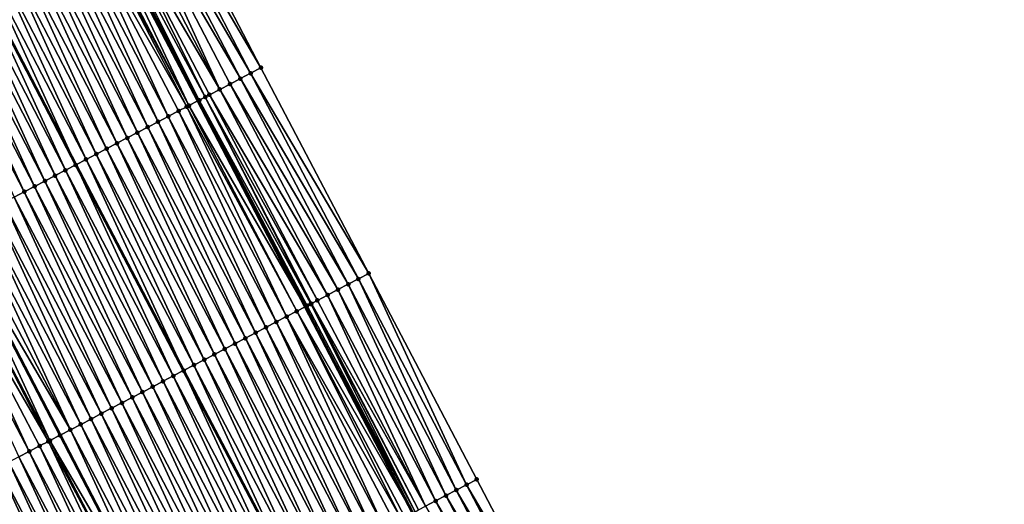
# Model space of a CAD drawing. Header units: feet. Extents: x 2007189 to 2022806, y 818621 to 837694.
# Tile 124 of 256: x 2012711 to 2012796, y 824282 to 824324. Entities that reach past the tile are written whole.
import ezdxf

# ---------------------------------------------------------------- set-up
doc = ezdxf.new("R2010")
doc.units = ezdxf.units.FT
doc.header["$MEASUREMENT"] = 0
for name, color, linetype, lineweight in [('EP_Travel Lane', 172, 'Continuous', 53), ('Road Shots', 141, 'Continuous', 100), ('Road X-Section', 40, 'Continuous', 13), ('STRIPING', 60, 'Continuous', 53)]:
    doc.layers.add(name, color=color, linetype=linetype, lineweight=lineweight)
doc.layers.add('I-77-MM17-21_SB-Surface-Border', color=7, linetype='Continuous')
doc.layers.add('I-77-MM17-21_SB-Surface-TIN', color=7, linetype='Continuous')

msp = doc.modelspace()

# ---------------------------------------------------------------- linework, layer by layer
at = {"layer": 'EP_Travel Lane'}
msp.add_polyline3d([(2012606.61747695, 824547.1517972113, 314.7397068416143), (2012615.866685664, 824529.4211575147, 314.4629712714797), (2012625.109606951, 824511.6724502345, 314.193186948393), (2012634.342155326, 824493.9325531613, 313.9521905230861), (2012643.574715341, 824476.1926337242, 313.7129574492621), (2012652.807116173, 824458.453020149, 313.4495758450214), (2012662.039244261, 824440.713930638, 313.1448006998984), (2012671.271608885, 824422.9743866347, 312.8759175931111), (2012680.504007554, 824405.2347772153, 312.612206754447), (2012689.736066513, 824387.4958205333, 312.2969410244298), (2012698.967896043, 824369.7573046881, 311.9468588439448), (2012708.200127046, 824352.0180174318, 311.6576972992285), (2012717.538851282, 824334.2753266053, 311.364273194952), (2012726.767946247, 824316.6666165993, 311.0635565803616), (2012736.004809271, 824298.929589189, 310.7780899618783), (2012745.251099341, 824281.1732239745, 310.4889365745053), (2012754.480351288, 824263.4322854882, 310.2040148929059), (2012763.709603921, 824245.6913456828, 309.9192018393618), (2012772.938720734, 824227.9506669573, 309.6136779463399), (2012782.16792889, 824210.2098126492, 309.3220865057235), (2012791.397164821, 824192.468904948, 309.0347270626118)], dxfattribs=at)
at = {"layer": 'I-77-MM17-21_SB-Surface-Border', "color": 3, "linetype": 'Continuous', "lineweight": -3}
msp.add_polyline3d([(2012611.373012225, 824549.6355291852, 314.5508540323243), (2012621.508552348, 824532.367936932, 314.230600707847), (2012630.754128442, 824514.6140996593, 313.9436217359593), (2012639.986904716, 824496.8737646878, 313.7372091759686), (2012649.219075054, 824479.1345939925, 313.4388399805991), (2012658.451445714, 824461.3950383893, 313.1708816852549), (2012667.683857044, 824443.6554046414, 312.9090892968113), (2012676.916158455, 824425.9159820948, 312.6306123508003), (2012686.148469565, 824408.1765409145, 312.3536156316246), (2012694.494032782, 824389.9748458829, 312.1235321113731), (2012704.612462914, 824372.6988668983, 311.7041808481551), (2012713.844571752, 824354.9598143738, 311.3964787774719), (2012723.046734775, 824337.1084229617, 311.1246033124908), (2012732.189751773, 824319.5133119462, 310.8488090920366), (2012741.476999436, 824301.8029768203, 310.5468098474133), (2012750.777388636, 824284.0635164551, 310.278184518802), (2012760.036832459, 824266.3385759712, 309.979173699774), (2012769.296395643, 824248.6134069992, 309.6983077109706), (2012778.555916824, 824230.8883184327, 309.4110542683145), (2012786.929332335, 824212.6997463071, 309.1603073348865), (2012796.188815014, 824194.9747314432, 308.8672071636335)], dxfattribs=at)
at = {"layer": 'I-77-MM17-21_SB-Surface-TIN', "color": 128, "linetype": 'Continuous', "lineweight": -3}
for points in [[(2012732.189751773, 824319.5133119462, 310.8488090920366), (2012723.046734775, 824337.1084229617, 311.1246033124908), (2012722.157571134, 824336.6508329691, 311.1774593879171)], [(2012730.419164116, 824318.5832467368, 310.944946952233), (2012721.268351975, 824336.1933510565, 311.2218980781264), (2012720.379123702, 824335.7358868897, 311.2649547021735)], [(2012731.304470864, 824319.048254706, 310.8987962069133), (2012722.157571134, 824336.6508329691, 311.1774593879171), (2012721.268351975, 824336.1933510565, 311.2218980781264)], [(2012730.419164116, 824318.5832467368, 310.944946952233), (2012731.304470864, 824319.048254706, 310.8987962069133), (2012721.268351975, 824336.1933510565, 311.2218980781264)], [(2012731.304470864, 824319.048254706, 310.8987962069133), (2012732.189751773, 824319.5133119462, 310.8488090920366), (2012722.157571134, 824336.6508329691, 311.1774593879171)], [(2012728.648395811, 824317.6535260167, 311.0142619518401), (2012719.489833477, 824335.2785433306, 311.298618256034), (2012718.600614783, 824334.8210605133, 311.3431273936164)], [(2012728.648395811, 824317.6535260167, 311.0142619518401), (2012720.379123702, 824335.7358868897, 311.2649547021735), (2012719.489833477, 824335.2785433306, 311.298618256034)], [(2012728.648395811, 824317.6535260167, 311.0142619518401), (2012729.533847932, 824318.1182567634, 310.9896964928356), (2012720.379123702, 824335.7358868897, 311.2649547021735)], [(2012729.533847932, 824318.1182567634, 310.9896964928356), (2012730.419164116, 824318.5832467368, 310.944946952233), (2012720.379123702, 824335.7358868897, 311.2649547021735)], [(2012725.991875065, 824316.2596472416, 311.0635511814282), (2012717.538851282, 824334.2753266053, 311.364273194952), (2012716.821707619, 824333.907009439, 311.3609186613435)], [(2012717.711247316, 824334.3638673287, 311.365079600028), (2012717.538851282, 824334.2753266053, 311.364273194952), (2012726.767946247, 824316.6666165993, 311.0635565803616)], [(2012725.991875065, 824316.2596472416, 311.0635511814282), (2012726.767946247, 824316.6666165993, 311.0635565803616), (2012717.538851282, 824334.2753266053, 311.364273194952)], [(2012726.877492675, 824316.7240624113, 311.0635573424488), (2012717.999785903, 824334.5119591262, 311.3724974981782), (2012717.711247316, 824334.3638673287, 311.365079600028)], [(2012726.877492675, 824316.7240624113, 311.0635573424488), (2012717.711247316, 824334.3638673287, 311.365079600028), (2012726.767946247, 824316.6666165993, 311.0635565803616)], [(2012727.40100503, 824316.998415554, 311.0742564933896), (2012718.600614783, 824334.8210605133, 311.3431273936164), (2012717.999785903, 824334.5119591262, 311.3724974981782)], [(2012726.877492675, 824316.7240624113, 311.0635573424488), (2012727.40100503, 824316.998415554, 311.0742564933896), (2012717.999785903, 824334.5119591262, 311.3724974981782)], [(2012727.40100503, 824316.998415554, 311.0742564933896), (2012727.763045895, 824317.188600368, 311.0540030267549), (2012718.600614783, 824334.8210605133, 311.3431273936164)], [(2012727.763045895, 824317.188600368, 311.0540030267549), (2012728.648395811, 824317.6535260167, 311.0142619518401), (2012718.600614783, 824334.8210605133, 311.3431273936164)], [(2012724.220364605, 824315.3313417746, 311.0226708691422), (2012715.932070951, 824333.4503403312, 311.3420551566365), (2012715.04240769, 824332.9937229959, 311.3191595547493)], [(2012725.805547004, 824316.1619595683, 311.0621945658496), (2012716.665432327, 824333.8267580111, 311.3595801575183), (2012715.932070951, 824333.4503403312, 311.3420551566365)], [(2012724.220364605, 824315.3313417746, 311.0226708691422), (2012725.106124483, 824315.7954856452, 311.0438011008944), (2012715.932070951, 824333.4503403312, 311.3420551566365)], [(2012725.106124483, 824315.7954856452, 311.0438011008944), (2012725.805547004, 824316.1619595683, 311.0621945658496), (2012715.932070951, 824333.4503403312, 311.3420551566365)], [(2012725.991875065, 824316.2596472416, 311.0635511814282), (2012716.821707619, 824333.907009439, 311.3609186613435), (2012716.665432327, 824333.8267580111, 311.3595801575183)], [(2012725.805547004, 824316.1619595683, 311.0621945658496), (2012725.991875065, 824316.2596472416, 311.0635511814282), (2012716.665432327, 824333.8267580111, 311.3595801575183)], [(2012722.448884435, 824314.4029785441, 310.98628816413), (2012714.152790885, 824332.5370152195, 311.3033075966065), (2012713.263209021, 824332.0802394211, 311.292753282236)], [(2012723.33461924, 824314.8671702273, 311.0036956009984), (2012715.04240769, 824332.9937229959, 311.3191595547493), (2012714.152790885, 824332.5370152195, 311.3033075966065)], [(2012722.448884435, 824314.4029785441, 310.98628816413), (2012723.33461924, 824314.8671702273, 311.0036956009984), (2012714.152790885, 824332.5370152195, 311.3033075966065)], [(2012723.33461924, 824314.8671702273, 311.0036956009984), (2012724.220364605, 824315.3313417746, 311.0226708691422), (2012715.04240769, 824332.9937229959, 311.3191595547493)], [(2012721.563153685, 824313.938779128, 310.9694828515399), (2012713.263209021, 824332.0802394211, 311.292753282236), (2012712.373600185, 824331.6235161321, 311.2781094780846)], [(2012721.563153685, 824313.938779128, 310.9694828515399), (2012722.448884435, 824314.4029785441, 310.98628816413), (2012713.263209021, 824332.0802394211, 311.292753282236)], [(2012719.791706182, 824313.0103536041, 310.9379504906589), (2012711.483966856, 824331.1668405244, 311.2597521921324), (2012710.594320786, 824330.7101897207, 311.2394631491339)], [(2012720.677438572, 824313.4745498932, 310.9549992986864), (2012712.373600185, 824331.6235161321, 311.2781094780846), (2012711.483966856, 824331.1668405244, 311.2597521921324)], [(2012719.791706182, 824313.0103536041, 310.9379504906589), (2012720.677438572, 824313.4745498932, 310.9549992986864), (2012711.483966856, 824331.1668405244, 311.2597521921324)], [(2012720.677438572, 824313.4745498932, 310.9549992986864), (2012721.563153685, 824313.938779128, 310.9694828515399), (2012712.373600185, 824331.6235161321, 311.2781094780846)], [(2012718.020218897, 824312.0820039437, 310.9005111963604), (2012709.704672, 824330.2535442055, 311.2187622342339), (2012708.815045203, 824329.7968558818, 311.2013952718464)], [(2012718.905964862, 824312.546174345, 310.9195756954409), (2012710.594320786, 824330.7101897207, 311.2394631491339), (2012709.704672, 824330.2535442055, 311.2187622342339)], [(2012718.020218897, 824312.0820039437, 310.9005111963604), (2012718.905964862, 824312.546174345, 310.9195756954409), (2012709.704672, 824330.2535442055, 311.2187622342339)], [(2012718.905964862, 824312.546174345, 310.9195756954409), (2012719.791706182, 824313.0103536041, 310.9379504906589), (2012710.594320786, 824330.7101897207, 311.2394631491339)], [(2012707.925430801, 824329.3401434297, 311.1859074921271), (2012707.035806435, 824328.8834475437, 311.1690835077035), (2012716.248721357, 824311.1536712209, 310.8617091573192)], [(2012717.13447324, 824311.617832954, 310.8814925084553), (2012708.815045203, 824329.7968558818, 311.2013952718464), (2012707.925430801, 824329.3401434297, 311.1859074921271)], [(2012717.13447324, 824311.617832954, 310.8814925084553), (2012707.925430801, 824329.3401434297, 311.1859074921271), (2012716.248721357, 824311.1536712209, 310.8617091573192)], [(2012717.13447324, 824311.617832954, 310.8814925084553), (2012718.020218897, 824312.0820039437, 310.9005111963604), (2012708.815045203, 824329.7968558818, 311.2013952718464)], [(2012714.477257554, 824310.2252793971, 310.8275967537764), (2012706.14615485, 824328.426810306, 311.1477839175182), (2012705.256463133, 824327.9702483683, 311.12057387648)], [(2012715.363019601, 824310.6894191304, 310.8490491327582), (2012707.035806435, 824328.8834475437, 311.1690835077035), (2012706.14615485, 824328.426810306, 311.1477839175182)], [(2012714.477257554, 824310.2252793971, 310.8275967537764), (2012715.363019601, 824310.6894191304, 310.8490491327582), (2012706.14615485, 824328.426810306, 311.1477839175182)], [(2012715.363019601, 824310.6894191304, 310.8490491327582), (2012716.248721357, 824311.1536712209, 310.8617091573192), (2012707.035806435, 824328.8834475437, 311.1690835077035)], [(2012712.705767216, 824309.2969355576, 310.7897042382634), (2012704.36680199, 824327.5136269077, 311.0979995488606), (2012703.477171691, 824327.0569454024, 311.0801015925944)], [(2012713.591504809, 824309.761121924, 310.8075256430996), (2012705.256463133, 824327.9702483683, 311.12057387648), (2012704.36680199, 824327.5136269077, 311.0979995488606)], [(2012712.705767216, 824309.2969355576, 310.7897042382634), (2012713.591504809, 824309.761121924, 310.8075256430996), (2012704.36680199, 824327.5136269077, 311.0979995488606)], [(2012713.591504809, 824309.761121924, 310.8075256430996), (2012714.477257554, 824310.2252793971, 310.8275967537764), (2012705.256463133, 824327.9702483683, 311.12057387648)], [(2012711.82004915, 824308.8327119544, 310.7747821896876), (2012703.477171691, 824327.0569454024, 311.0801015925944), (2012702.58755511, 824326.6002371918, 311.064283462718)], [(2012710.934363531, 824308.3684264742, 310.7646780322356), (2012711.82004915, 824308.8327119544, 310.7747821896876), (2012702.58755511, 824326.6002371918, 311.064283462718)], [(2012711.82004915, 824308.8327119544, 310.7747821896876), (2012712.705767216, 824309.2969355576, 310.7897042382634), (2012703.477171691, 824327.0569454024, 311.0801015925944)], [(2012740.591708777, 824301.3379381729, 310.5953491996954), (2012731.304470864, 824319.048254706, 310.8987962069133), (2012730.419164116, 824318.5832467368, 310.944946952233)], [(2012741.476999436, 824301.8029768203, 310.5468098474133), (2012732.189751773, 824319.5133119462, 310.8488090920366), (2012731.304470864, 824319.048254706, 310.8987962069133)], [(2012740.591708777, 824301.3379381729, 310.5953491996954), (2012741.476999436, 824301.8029768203, 310.5468098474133), (2012731.304470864, 824319.048254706, 310.8987962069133)], [(2012738.821061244, 824300.4079871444, 310.6825964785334), (2012729.533847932, 824318.1182567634, 310.9896964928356), (2012728.648395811, 824317.6535260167, 311.0142619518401)], [(2012739.706372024, 824300.8729874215, 310.6370447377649), (2012730.419164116, 824318.5832467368, 310.944946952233), (2012729.533847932, 824318.1182567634, 310.9896964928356)], [(2012738.821061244, 824300.4079871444, 310.6825964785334), (2012739.706372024, 824300.8729874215, 310.6370447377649), (2012729.533847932, 824318.1182567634, 310.9896964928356)], [(2012739.706372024, 824300.8729874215, 310.6370447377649), (2012740.591708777, 824301.3379381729, 310.5953491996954), (2012730.419164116, 824318.5832467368, 310.944946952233)], [(2012737.935669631, 824299.9431410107, 310.7161462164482), (2012728.648395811, 824317.6535260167, 311.0142619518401), (2012727.763045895, 824317.188600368, 311.0540030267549)], [(2012737.935669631, 824299.9431410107, 310.7161462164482), (2012738.821061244, 824300.4079871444, 310.6825964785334), (2012728.648395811, 824317.6535260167, 311.0142619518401)], [(2012725.991875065, 824316.2596472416, 311.0635511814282), (2012736.004809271, 824298.929589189, 310.7780899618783), (2012726.767946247, 824316.6666165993, 311.0635565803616)], [(2012736.164863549, 824299.0134923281, 310.7798520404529), (2012726.877492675, 824316.7240624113, 311.0635573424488), (2012726.767946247, 824316.6666165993, 311.0635565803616)], [(2012736.164863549, 824299.0134923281, 310.7798520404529), (2012726.767946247, 824316.6666165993, 311.0635565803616), (2012736.004809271, 824298.929589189, 310.7780899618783)], [(2012736.484306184, 824299.1807826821, 310.7935575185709), (2012727.40100503, 824316.998415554, 311.0742564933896), (2012726.877492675, 824316.7240624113, 311.0635573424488)], [(2012736.164863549, 824299.0134923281, 310.7798520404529), (2012736.484306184, 824299.1807826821, 310.7935575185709), (2012726.877492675, 824316.7240624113, 311.0635573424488)], [(2012737.050369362, 824299.4781206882, 310.7632587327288), (2012727.763045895, 824317.188600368, 311.0540030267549), (2012727.40100503, 824316.998415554, 311.0742564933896)], [(2012736.537445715, 824299.2086428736, 310.7939253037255), (2012737.050369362, 824299.4781206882, 310.7632587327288), (2012727.40100503, 824316.998415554, 311.0742564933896)], [(2012736.484306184, 824299.1807826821, 310.7935575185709), (2012736.537445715, 824299.2086428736, 310.7939253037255), (2012727.40100503, 824316.998415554, 311.0742564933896)], [(2012737.050369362, 824299.4781206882, 310.7632587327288), (2012737.935669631, 824299.9431410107, 310.7161462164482), (2012727.763045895, 824317.188600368, 311.0540030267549)], [(2012733.507716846, 824297.6208072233, 310.7361987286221), (2012725.106124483, 824315.7954856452, 311.0438011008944), (2012724.220364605, 824315.3313417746, 311.0226708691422)], [(2012734.393464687, 824298.0849740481, 310.7555417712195), (2012725.805547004, 824316.1619595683, 311.0621945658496), (2012725.106124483, 824315.7954856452, 311.0438011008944)], [(2012733.507716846, 824297.6208072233, 310.7361987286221), (2012734.393464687, 824298.0849740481, 310.7555417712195), (2012725.106124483, 824315.7954856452, 311.0438011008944)], [(2012735.279180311, 824298.549202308, 310.7701013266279), (2012725.991875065, 824316.2596472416, 311.0635511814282), (2012725.805547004, 824316.1619595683, 311.0621945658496)], [(2012734.393464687, 824298.0849740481, 310.7555417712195), (2012735.279180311, 824298.549202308, 310.7701013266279), (2012725.805547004, 824316.1619595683, 311.0621945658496)], [(2012735.279180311, 824298.549202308, 310.7701013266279), (2012736.004809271, 824298.929589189, 310.7780899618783), (2012725.991875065, 824316.2596472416, 311.0635511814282)], [(2012731.736249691, 824296.6924191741, 310.7017483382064), (2012723.33461924, 824314.8671702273, 311.0036956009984), (2012722.448884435, 824314.4029785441, 310.98628816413)], [(2012732.621975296, 824297.1566284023, 310.7177897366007), (2012724.220364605, 824315.3313417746, 311.0226708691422), (2012723.33461924, 824314.8671702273, 311.0036956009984)], [(2012731.736249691, 824296.6924191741, 310.7017483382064), (2012732.621975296, 824297.1566284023, 310.7177897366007), (2012723.33461924, 824314.8671702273, 311.0036956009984)], [(2012732.621975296, 824297.1566284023, 310.7177897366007), (2012733.507716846, 824297.6208072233, 310.7361987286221), (2012724.220364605, 824315.3313417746, 311.0226708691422)], [(2012729.964826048, 824295.7639481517, 310.673758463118), (2012721.563153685, 824313.938779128, 310.9694828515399), (2012720.677438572, 824313.4745498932, 310.9549992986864)], [(2012730.850536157, 824296.2281869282, 310.6874991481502), (2012722.448884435, 824314.4029785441, 310.98628816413), (2012721.563153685, 824313.938779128, 310.9694828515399)], [(2012729.964826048, 824295.7639481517, 310.673758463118), (2012730.850536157, 824296.2281869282, 310.6874991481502), (2012721.563153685, 824313.938779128, 310.9694828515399)], [(2012730.850536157, 824296.2281869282, 310.6874991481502), (2012731.736249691, 824296.6924191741, 310.7017483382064), (2012722.448884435, 824314.4029785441, 310.98628816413)], [(2012728.193345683, 824294.8355852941, 310.637346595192), (2012719.791706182, 824313.0103536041, 310.9379504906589), (2012718.905964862, 824312.546174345, 310.9195756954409)], [(2012729.079090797, 824295.2997573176, 310.6562848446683), (2012720.677438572, 824313.4745498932, 310.9549992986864), (2012719.791706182, 824313.0103536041, 310.9379504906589)], [(2012728.193345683, 824294.8355852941, 310.637346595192), (2012729.079090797, 824295.2997573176, 310.6562848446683), (2012719.791706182, 824313.0103536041, 310.9379504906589)], [(2012729.079090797, 824295.2997573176, 310.6562848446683), (2012729.964826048, 824295.7639481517, 310.673758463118), (2012720.677438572, 824313.4745498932, 310.9549992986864)], [(2012727.307612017, 824294.3713914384, 310.6201082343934), (2012718.905964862, 824312.546174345, 310.9195756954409), (2012718.020218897, 824312.0820039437, 310.9005111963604)], [(2012727.307612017, 824294.3713914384, 310.6201082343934), (2012728.193345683, 824294.8355852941, 310.637346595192), (2012718.905964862, 824312.546174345, 310.9195756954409)], [(2012717.13447324, 824311.617832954, 310.8814925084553), (2012716.248721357, 824311.1536712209, 310.8617091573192), (2012725.536095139, 824293.4430956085, 310.5784337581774)], [(2012726.421861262, 824293.9072301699, 310.600332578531), (2012718.020218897, 824312.0820039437, 310.9005111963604), (2012717.13447324, 824311.617832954, 310.8814925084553)], [(2012726.421861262, 824293.9072301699, 310.600332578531), (2012717.13447324, 824311.617832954, 310.8814925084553), (2012725.536095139, 824293.4430956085, 310.5784337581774)], [(2012726.421861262, 824293.9072301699, 310.600332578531), (2012727.307612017, 824294.3713914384, 310.6201082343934), (2012718.020218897, 824312.0820039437, 310.9005111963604)], [(2012723.764613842, 824292.5147371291, 310.541724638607), (2012715.363019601, 824310.6894191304, 310.8490491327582), (2012714.477257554, 824310.2252793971, 310.8275967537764)], [(2012724.650410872, 824292.9788101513, 310.5683713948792), (2012716.248721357, 824311.1536712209, 310.8617091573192), (2012715.363019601, 824310.6894191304, 310.8490491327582)], [(2012723.764613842, 824292.5147371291, 310.541724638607), (2012724.650410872, 824292.9788101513, 310.5683713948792), (2012715.363019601, 824310.6894191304, 310.8490491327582)], [(2012724.650410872, 824292.9788101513, 310.5683713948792), (2012725.536095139, 824293.4430956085, 310.5784337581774), (2012716.248721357, 824311.1536712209, 310.8617091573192)], [(2012721.993125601, 824291.5863892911, 310.5041433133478), (2012713.591504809, 824309.761121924, 310.8075256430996), (2012712.705767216, 824309.2969355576, 310.7897042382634)], [(2012722.878856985, 824292.0505874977, 310.5210428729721), (2012714.477257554, 824310.2252793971, 310.8275967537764), (2012713.591504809, 824309.761121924, 310.8075256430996)], [(2012721.993125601, 824291.5863892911, 310.5041433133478), (2012722.878856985, 824292.0505874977, 310.5210428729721), (2012713.591504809, 824309.761121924, 310.8075256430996)], [(2012722.878856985, 824292.0505874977, 310.5210428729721), (2012723.764613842, 824292.5147371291, 310.541724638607), (2012714.477257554, 824310.2252793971, 310.8275967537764)], [(2012720.221724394, 824290.657875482, 310.4794849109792), (2012711.82004915, 824308.8327119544, 310.7747821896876), (2012710.934363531, 824308.3684264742, 310.7646780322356)], [(2012721.107420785, 824291.1221404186, 310.491188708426), (2012712.705767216, 824309.2969355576, 310.7897042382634), (2012711.82004915, 824308.8327119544, 310.7747821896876)], [(2012720.221724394, 824290.657875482, 310.4794849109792), (2012721.107420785, 824291.1221404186, 310.491188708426), (2012711.82004915, 824308.8327119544, 310.7747821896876)], [(2012721.107420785, 824291.1221404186, 310.491188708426), (2012721.993125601, 824291.5863892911, 310.5041433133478), (2012712.705767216, 824309.2969355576, 310.7897042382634)], [(2012719.335984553, 824290.1936934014, 310.461329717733), (2012710.934363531, 824308.3684264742, 310.7646780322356), (2012710.048633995, 824307.9042247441, 310.7480528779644)], [(2012719.335984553, 824290.1936934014, 310.461329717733), (2012720.221724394, 824290.657875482, 310.4794849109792), (2012710.934363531, 824308.3684264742, 310.7646780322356)], [(2012717.564539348, 824289.2652634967, 310.4301383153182), (2012709.162926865, 824307.4399802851, 310.73475471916), (2012708.277191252, 824306.9757901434, 310.7172272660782)], [(2012718.450262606, 824289.7294771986, 310.4458313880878), (2012710.048633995, 824307.9042247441, 310.7480528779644), (2012709.162926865, 824307.4399802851, 310.73475471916)], [(2012717.564539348, 824289.2652634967, 310.4301383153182), (2012718.450262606, 824289.7294771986, 310.4458313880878), (2012709.162926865, 824307.4399802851, 310.73475471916)], [(2012718.450262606, 824289.7294771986, 310.4458313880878), (2012719.335984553, 824290.1936934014, 310.461329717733), (2012710.048633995, 824307.9042247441, 310.7480528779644)], [(2012715.79308891, 824288.33684357, 310.3981699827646), (2012707.39147334, 824306.5115662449, 310.7023282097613), (2012706.505774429, 824306.0473061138, 310.690250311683)], [(2012716.678820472, 824288.8010414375, 310.4150959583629), (2012708.277191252, 824306.9757901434, 310.7172272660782), (2012707.39147334, 824306.5115662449, 310.7023282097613)], [(2012715.79308891, 824288.33684357, 310.3981699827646), (2012716.678820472, 824288.8010414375, 310.4150959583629), (2012707.39147334, 824306.5115662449, 310.7023282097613)], [(2012716.678820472, 824288.8010414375, 310.4150959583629), (2012717.564539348, 824289.2652634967, 310.4301383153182), (2012708.277191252, 824306.9757901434, 310.7172272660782)], [(2012714.021696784, 824287.4083124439, 310.3748599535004), (2012705.620082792, 824305.5830321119, 310.6792524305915), (2012704.734370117, 824305.1187982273, 310.6651309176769)], [(2012705.620082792, 824305.5830321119, 310.6792524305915), (2012714.903316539, 824287.8704923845, 310.383340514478), (2012705.666527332, 824305.6073780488, 310.6798291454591)], [(2012714.021696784, 824287.4083124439, 310.3748599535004), (2012714.903316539, 824287.8704923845, 310.383340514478), (2012705.620082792, 824305.5830321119, 310.6792524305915)], [(2012715.79308891, 824288.33684357, 310.3981699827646), (2012706.505774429, 824306.0473061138, 310.690250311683), (2012705.666527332, 824305.6073780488, 310.6798291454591)], [(2012714.90737173, 824287.8726182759, 310.3833795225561), (2012715.79308891, 824288.33684357, 310.3981699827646), (2012705.666527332, 824305.6073780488, 310.6798291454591)], [(2012714.90737173, 824287.8726182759, 310.3833795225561), (2012705.666527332, 824305.6073780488, 310.6798291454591), (2012714.903316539, 824287.8704923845, 310.383340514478)], [(2012712.250172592, 824286.480033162, 310.3319406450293), (2012703.848555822, 824304.6547581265, 310.635920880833), (2012702.962825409, 824304.1905580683, 310.6191655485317)], [(2012713.894994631, 824287.3419640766, 310.3691274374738), (2012704.734370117, 824305.1187982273, 310.6651309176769), (2012703.848555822, 824304.6547581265, 310.635920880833)], [(2012712.250172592, 824286.480033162, 310.3319406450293), (2012713.135869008, 824286.9442980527, 310.343648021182), (2012703.848555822, 824304.6547581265, 310.635920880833)], [(2012713.135869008, 824286.9442980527, 310.343648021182), (2012713.894994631, 824287.3419640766, 310.3691274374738), (2012703.848555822, 824304.6547581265, 310.635920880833)], [(2012713.894994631, 824287.3419640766, 310.3691274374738), (2012714.021696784, 824287.4083124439, 310.3748599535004), (2012704.734370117, 824305.1187982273, 310.6651309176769)], [(2012711.36443154, 824286.0158533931, 310.3136054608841), (2012712.250172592, 824286.480033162, 310.3319406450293), (2012702.962825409, 824304.1905580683, 310.6191655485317)], [(2012749.005274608, 824283.1363630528, 310.3659683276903), (2012740.591708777, 824301.3379381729, 310.5953491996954), (2012739.706372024, 824300.8729874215, 310.6370447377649)], [(2012749.891353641, 824283.5998976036, 310.3254226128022), (2012741.476999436, 824301.8029768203, 310.5468098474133), (2012740.591708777, 824301.3379381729, 310.5953491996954)], [(2012749.005274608, 824283.1363630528, 310.3659683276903), (2012749.891353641, 824283.5998976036, 310.3254226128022), (2012740.591708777, 824301.3379381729, 310.5953491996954)], [(2012749.891353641, 824283.5998976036, 310.3254226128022), (2012750.777388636, 824284.0635164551, 310.278184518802), (2012741.476999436, 824301.8029768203, 310.5468098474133)], [(2012747.233075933, 824282.2093716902, 310.4408882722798), (2012738.821061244, 824300.4079871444, 310.6825964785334), (2012737.935669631, 824299.9431410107, 310.7161462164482)], [(2012748.119209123, 824282.6728025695, 310.4085727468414), (2012739.706372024, 824300.8729874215, 310.6370447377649), (2012738.821061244, 824300.4079871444, 310.6825964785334)], [(2012747.233075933, 824282.2093716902, 310.4408882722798), (2012748.119209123, 824282.6728025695, 310.4085727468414), (2012738.821061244, 824300.4079871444, 310.6825964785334)], [(2012748.119209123, 824282.6728025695, 310.4085727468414), (2012749.005274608, 824283.1363630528, 310.3659683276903), (2012739.706372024, 824300.8729874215, 310.6370447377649)], [(2012746.346912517, 824281.7459986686, 310.4686106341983), (2012737.050369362, 824299.4781206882, 310.7632587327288), (2012736.537445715, 824299.2086428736, 310.7939253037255)], [(2012746.346912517, 824281.7459986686, 310.4686106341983), (2012737.935669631, 824299.9431410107, 310.7161462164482), (2012737.050369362, 824299.4781206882, 310.7632587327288)], [(2012746.346912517, 824281.7459986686, 310.4686106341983), (2012747.233075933, 824282.2093716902, 310.4408882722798), (2012737.935669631, 824299.9431410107, 310.7161462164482)], [(2012735.279180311, 824298.549202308, 310.7701013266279), (2012745.251099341, 824281.1732239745, 310.4889365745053), (2012736.004809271, 824298.929589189, 310.7780899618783)], [(2012745.46071146, 824281.2826977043, 310.4906125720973), (2012736.164863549, 824299.0134923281, 310.7798520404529), (2012736.004809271, 824298.929589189, 310.7780899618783)], [(2012745.46071146, 824281.2826977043, 310.4906125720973), (2012736.004809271, 824298.929589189, 310.7780899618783), (2012745.251099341, 824281.1732239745, 310.4889365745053)], [(2012745.46071146, 824281.2826977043, 310.4906125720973), (2012736.484306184, 824299.1807826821, 310.7935575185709), (2012736.164863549, 824299.0134923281, 310.7798520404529)], [(2012745.752975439, 824281.4352350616, 310.4993610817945), (2012736.537445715, 824299.2086428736, 310.7939253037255), (2012736.484306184, 824299.1807826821, 310.7935575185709)], [(2012745.46071146, 824281.2826977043, 310.4906125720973), (2012745.752975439, 824281.4352350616, 310.4993610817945), (2012736.484306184, 824299.1807826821, 310.7935575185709)], [(2012745.752975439, 824281.4352350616, 310.4993610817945), (2012746.346912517, 824281.7459986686, 310.4686106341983), (2012736.537445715, 824299.2086428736, 310.7939253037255)], [(2012742.801428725, 824279.8940956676, 310.4533470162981), (2012734.393464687, 824298.0849740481, 310.7555417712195), (2012733.507716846, 824297.6208072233, 310.7361987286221)], [(2012744.273000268, 824280.6623823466, 310.481842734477), (2012735.279180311, 824298.549202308, 310.7701013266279), (2012734.393464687, 824298.0849740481, 310.7555417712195)], [(2012742.801428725, 824279.8940956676, 310.4533470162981), (2012743.687887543, 824280.356903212, 310.4705163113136), (2012734.393464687, 824298.0849740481, 310.7555417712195)], [(2012743.687887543, 824280.356903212, 310.4705163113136), (2012744.273000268, 824280.6623823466, 310.481842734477), (2012734.393464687, 824298.0849740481, 310.7555417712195)], [(2012744.574318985, 824280.8197631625, 310.4835252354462), (2012745.251099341, 824281.1732239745, 310.4889365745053), (2012735.279180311, 824298.549202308, 310.7701013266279)], [(2012744.273000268, 824280.6623823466, 310.481842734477), (2012744.574318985, 824280.8197631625, 310.4835252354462), (2012735.279180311, 824298.549202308, 310.7701013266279)], [(2012741.028545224, 824278.9684152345, 310.4241959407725), (2012732.621975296, 824297.1566284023, 310.7177897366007), (2012731.736249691, 824296.6924191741, 310.7017483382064)], [(2012741.914986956, 824279.4312554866, 310.4387686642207), (2012733.507716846, 824297.6208072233, 310.7361987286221), (2012732.621975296, 824297.1566284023, 310.7177897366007)], [(2012741.028545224, 824278.9684152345, 310.4241959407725), (2012741.914986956, 824279.4312554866, 310.4387686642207), (2012732.621975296, 824297.1566284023, 310.7177897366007)], [(2012741.914986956, 824279.4312554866, 310.4387686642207), (2012742.801428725, 824279.8940956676, 310.4533470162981), (2012733.507716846, 824297.6208072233, 310.7361987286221)], [(2012739.255612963, 824278.042828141, 310.3876348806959), (2012730.850536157, 824296.2281869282, 310.6874991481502), (2012729.964826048, 824295.7639481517, 310.673758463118)], [(2012740.142075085, 824278.5056293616, 310.4053062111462), (2012731.736249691, 824296.6924191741, 310.7017483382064), (2012730.850536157, 824296.2281869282, 310.6874991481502)], [(2012739.255612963, 824278.042828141, 310.3876348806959), (2012740.142075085, 824278.5056293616, 310.4053062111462), (2012730.850536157, 824296.2281869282, 310.6874991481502)], [(2012740.142075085, 824278.5056293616, 310.4053062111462), (2012741.028545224, 824278.9684152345, 310.4241959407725), (2012731.736249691, 824296.6924191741, 310.7017483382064)], [(2012737.48267469, 824277.1172525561, 310.3501601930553), (2012729.079090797, 824295.2997573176, 310.6562848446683), (2012728.193345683, 824294.8355852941, 310.637346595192)], [(2012738.369144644, 824277.580038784, 310.3690217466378), (2012729.964826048, 824295.7639481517, 310.673758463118), (2012729.079090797, 824295.2997573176, 310.6562848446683)], [(2012737.48267469, 824277.1172525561, 310.3501601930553), (2012738.369144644, 824277.580038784, 310.3690217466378), (2012729.079090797, 824295.2997573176, 310.6562848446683)], [(2012738.369144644, 824277.580038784, 310.3690217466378), (2012739.255612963, 824278.042828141, 310.3876348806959), (2012729.964826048, 824295.7639481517, 310.673758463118)], [(2012735.709744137, 824276.1916621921, 310.3138587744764), (2012727.307612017, 824294.3713914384, 310.6201082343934), (2012726.421861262, 824293.9072301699, 310.600332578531)], [(2012736.596207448, 824276.6544611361, 310.331710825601), (2012728.193345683, 824294.8355852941, 310.637346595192), (2012727.307612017, 824294.3713914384, 310.6201082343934)], [(2012735.709744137, 824276.1916621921, 310.3138587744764), (2012736.596207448, 824276.6544611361, 310.331710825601), (2012727.307612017, 824294.3713914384, 310.6201082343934)], [(2012736.596207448, 824276.6544611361, 310.331710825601), (2012737.48267469, 824277.1172525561, 310.3501601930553), (2012728.193345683, 824294.8355852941, 310.637346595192)], [(2012726.421861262, 824293.9072301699, 310.600332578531), (2012725.536095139, 824293.4430956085, 310.5784337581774), (2012734.823249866, 824275.7289198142, 310.2914701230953)], [(2012735.709744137, 824276.1916621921, 310.3138587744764), (2012726.421861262, 824293.9072301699, 310.600332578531), (2012734.823249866, 824275.7289198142, 310.2914701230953)], [(2012733.050313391, 824274.8033434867, 310.2541003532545), (2012724.650410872, 824292.9788101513, 310.5683713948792), (2012723.764613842, 824292.5147371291, 310.541724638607)], [(2012733.93682563, 824275.2660487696, 310.2793879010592), (2012725.536095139, 824293.4430956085, 310.5784337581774), (2012724.650410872, 824292.9788101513, 310.5683713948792)], [(2012733.050313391, 824274.8033434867, 310.2541003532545), (2012733.93682563, 824275.2660487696, 310.2793879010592), (2012724.650410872, 824292.9788101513, 310.5683713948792)], [(2012733.93682563, 824275.2660487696, 310.2793879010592), (2012734.823249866, 824275.7289198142, 310.2914701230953), (2012725.536095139, 824293.4430956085, 310.5784337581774)], [(2012731.277368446, 824273.8777806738, 310.2156117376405), (2012722.878856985, 824292.0505874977, 310.5210428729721), (2012721.993125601, 824291.5863892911, 310.5041433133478)], [(2012732.163830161, 824274.3405826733, 310.2332212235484), (2012723.764613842, 824292.5147371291, 310.541724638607), (2012722.878856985, 824292.0505874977, 310.5210428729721)], [(2012731.277368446, 824273.8777806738, 310.2156117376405), (2012732.163830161, 824274.3405826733, 310.2332212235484), (2012722.878856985, 824292.0505874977, 310.5210428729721)], [(2012732.163830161, 824274.3405826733, 310.2332212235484), (2012733.050313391, 824274.8033434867, 310.2541003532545), (2012723.764613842, 824292.5147371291, 310.541724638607)], [(2012729.504524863, 824272.9520238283, 310.1925268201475), (2012721.107420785, 824291.1221404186, 310.491188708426), (2012720.221724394, 824290.657875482, 310.4794849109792)], [(2012730.390932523, 824273.4149293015, 310.2019218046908), (2012721.993125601, 824291.5863892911, 310.5041433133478), (2012721.107420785, 824291.1221404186, 310.491188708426)], [(2012729.504524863, 824272.9520238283, 310.1925268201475), (2012730.390932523, 824273.4149293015, 310.2019218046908), (2012721.107420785, 824291.1221404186, 310.491188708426)], [(2012730.390932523, 824273.4149293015, 310.2019218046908), (2012731.277368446, 824273.8777806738, 310.2156117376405), (2012721.993125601, 824291.5863892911, 310.5041433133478)], [(2012727.731617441, 824272.0263891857, 310.1597405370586), (2012719.335984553, 824290.1936934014, 310.461329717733), (2012718.450262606, 824289.7294771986, 310.4458313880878)], [(2012728.618056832, 824272.489233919, 310.1739575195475), (2012720.221724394, 824290.657875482, 310.4794849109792), (2012719.335984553, 824290.1936934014, 310.461329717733)], [(2012727.731617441, 824272.0263891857, 310.1597405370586), (2012728.618056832, 824272.489233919, 310.1739575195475), (2012719.335984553, 824290.1936934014, 310.461329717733)], [(2012728.618056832, 824272.489233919, 310.1739575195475), (2012729.504524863, 824272.9520238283, 310.1925268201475), (2012720.221724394, 824290.657875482, 310.4794849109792)], [(2012726.845179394, 824271.5635418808, 310.1457277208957), (2012718.450262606, 824289.7294771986, 310.4458313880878), (2012717.564539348, 824289.2652634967, 310.4301383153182)], [(2012726.845179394, 824271.5635418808, 310.1457277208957), (2012727.731617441, 824272.0263891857, 310.1597405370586), (2012718.450262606, 824289.7294771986, 310.4458313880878)], [(2012725.072272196, 824270.6379068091, 310.1129755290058), (2012716.678820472, 824288.8010414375, 310.4150959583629), (2012715.79308891, 824288.33684357, 310.3981699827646)], [(2012725.95872988, 824271.1007165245, 310.129972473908), (2012717.564539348, 824289.2652634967, 310.4301383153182), (2012716.678820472, 824288.8010414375, 310.4150959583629)], [(2012725.072272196, 824270.6379068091, 310.1129755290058), (2012725.95872988, 824271.1007165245, 310.129972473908), (2012716.678820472, 824288.8010414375, 310.4150959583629)], [(2012725.95872988, 824271.1007165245, 310.129972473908), (2012726.845179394, 824271.5635418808, 310.1457277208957), (2012717.564539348, 824289.2652634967, 310.4301383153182)], [(2012714.021696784, 824287.4083124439, 310.3748599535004), (2012724.116353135, 824270.1388868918, 310.0912282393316), (2012714.903316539, 824287.8704923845, 310.383340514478)], [(2012724.185784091, 824270.175155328, 310.0913555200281), (2012714.90737173, 824287.8726182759, 310.3833795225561), (2012714.903316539, 824287.8704923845, 310.383340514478)], [(2012724.185784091, 824270.175155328, 310.0913555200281), (2012714.903316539, 824287.8704923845, 310.383340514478), (2012724.116353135, 824270.1388868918, 310.0912282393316)], [(2012724.185784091, 824270.175155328, 310.0913555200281), (2012715.79308891, 824288.33684357, 310.3981699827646), (2012714.90737173, 824287.8726182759, 310.3833795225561)], [(2012724.185784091, 824270.175155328, 310.0913555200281), (2012725.072272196, 824270.6379068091, 310.1129755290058), (2012715.79308891, 824288.33684357, 310.3981699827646)], [(2012721.5264797, 824268.7865947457, 310.0507990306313), (2012713.135869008, 824286.9442980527, 310.343648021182), (2012712.250172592, 824286.480033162, 310.3319406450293)], [(2012722.412962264, 824269.2493568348, 310.0715768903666), (2012713.894994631, 824287.3419640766, 310.3691274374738), (2012713.135869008, 824286.9442980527, 310.343648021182)], [(2012721.5264797, 824268.7865947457, 310.0507990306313), (2012722.412962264, 824269.2493568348, 310.0715768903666), (2012713.135869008, 824286.9442980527, 310.343648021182)], [(2012723.299427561, 824269.7121519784, 310.089730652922), (2012714.021696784, 824287.4083124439, 310.3748599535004), (2012713.894994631, 824287.3419640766, 310.3691274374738)], [(2012722.412962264, 824269.2493568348, 310.0715768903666), (2012723.299427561, 824269.7121519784, 310.089730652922), (2012713.894994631, 824287.3419640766, 310.3691274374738)], [(2012723.299427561, 824269.7121519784, 310.089730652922), (2012724.116353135, 824270.1388868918, 310.0912282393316), (2012714.021696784, 824287.4083124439, 310.3748599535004)], [(2012719.753510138, 824267.8610790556, 310.0085694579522), (2012711.36443154, 824286.0158533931, 310.3136054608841), (2012710.478669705, 824285.5517132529, 310.2921846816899)], [(2012720.639994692, 824268.3238373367, 310.0296496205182), (2012712.250172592, 824286.480033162, 310.3319406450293), (2012711.36443154, 824286.0158533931, 310.3136054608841)], [(2012719.753510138, 824267.8610790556, 310.0085694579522), (2012720.639994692, 824268.3238373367, 310.0296496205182), (2012711.36443154, 824286.0158533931, 310.3136054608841)], [(2012720.639994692, 824268.3238373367, 310.0296496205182), (2012721.5264797, 824268.7865947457, 310.0507990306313), (2012712.250172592, 824286.480033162, 310.3319406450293)], [(2012717.980590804, 824266.9354672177, 309.9739728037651), (2012709.59295164, 824285.0874896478, 310.2772627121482), (2012708.707234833, 824284.6232636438, 310.2625275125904)], [(2012718.867036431, 824267.3983000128, 309.9891375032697), (2012710.478669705, 824285.5517132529, 310.2921846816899), (2012709.59295164, 824285.0874896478, 310.2772627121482)], [(2012717.980590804, 824266.9354672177, 309.9739728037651), (2012718.867036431, 824267.3983000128, 309.9891375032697), (2012709.59295164, 824285.0874896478, 310.2772627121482)], [(2012718.867036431, 824267.3983000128, 309.9891375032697), (2012719.753510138, 824267.8610790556, 310.0085694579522), (2012710.478669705, 824285.5517132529, 310.2921846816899)], [(2012717.09411707, 824266.4726882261, 309.9545367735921), (2012708.707234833, 824284.6232636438, 310.2625275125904), (2012707.821486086, 824284.1590985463, 310.2430499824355)], [(2012717.09411707, 824266.4726882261, 309.9545367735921), (2012717.980590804, 824266.9354672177, 309.9739728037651), (2012708.707234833, 824284.6232636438, 310.2625275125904)], [(2012715.321180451, 824265.5471094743, 309.9173134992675), (2012706.935727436, 824283.6949523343, 310.2221019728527), (2012706.049983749, 824283.2307775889, 310.2033756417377)], [(2012716.207654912, 824266.009887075, 309.9368599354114), (2012707.821486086, 824284.1590985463, 310.2430499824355), (2012706.935727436, 824283.6949523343, 310.2221019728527)], [(2012715.321180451, 824265.5471094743, 309.9173134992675), (2012716.207654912, 824266.009887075, 309.9368599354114), (2012706.935727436, 824283.6949523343, 310.2221019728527)], [(2012716.207654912, 824266.009887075, 309.9368599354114), (2012717.09411707, 824266.4726882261, 309.9545367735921), (2012707.821486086, 824284.1590985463, 310.2430499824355)], [(2012759.150770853, 824265.8750080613, 310.022367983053), (2012749.891353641, 824283.5998976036, 310.3254226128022), (2012749.005274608, 824283.1363630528, 310.3659683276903)], [(2012760.036832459, 824266.3385759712, 309.979173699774), (2012750.777388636, 824284.0635164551, 310.278184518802), (2012749.891353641, 824283.5998976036, 310.3254226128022)], [(2012759.150770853, 824265.8750080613, 310.022367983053), (2012760.036832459, 824266.3385759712, 309.979173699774), (2012749.891353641, 824283.5998976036, 310.3254226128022)], [(2012713.548222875, 824264.621570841, 309.8769053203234), (2012705.164223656, 824282.7666341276, 310.1822134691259), (2012704.278382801, 824282.3026446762, 310.1490596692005)], [(2012714.434704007, 824265.0843356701, 309.897465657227), (2012706.049983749, 824283.2307775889, 310.2033756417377), (2012705.164223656, 824282.7666341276, 310.1822134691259)], [(2012713.548222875, 824264.621570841, 309.8769053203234), (2012714.434704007, 824265.0843356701, 309.897465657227), (2012705.164223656, 824282.7666341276, 310.1822134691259)], [(2012714.434704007, 824265.0843356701, 309.897465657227), (2012715.321180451, 824265.5471094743, 309.9173134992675), (2012706.049983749, 824283.2307775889, 310.2033756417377)], [(2012757.378621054, 824264.9479231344, 310.1047163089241), (2012748.119209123, 824282.6728025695, 310.4085727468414), (2012747.233075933, 824282.2093716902, 310.4408882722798)], [(2012758.26470863, 824265.4114413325, 310.0654685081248), (2012749.005274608, 824283.1363630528, 310.3659683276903), (2012748.119209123, 824282.6728025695, 310.4085727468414)], [(2012757.378621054, 824264.9479231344, 310.1047163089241), (2012758.26470863, 824265.4114413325, 310.0654685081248), (2012748.119209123, 824282.6728025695, 310.4085727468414)], [(2012758.26470863, 824265.4114413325, 310.0654685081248), (2012759.150770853, 824265.8750080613, 310.022367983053), (2012749.005274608, 824283.1363630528, 310.3659683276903)], [(2012703.392695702, 824281.8383620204, 310.1387355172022), (2012713.203676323, 824264.4417138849, 309.8686167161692), (2012704.009719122, 824282.1618095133, 310.1459279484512)], [(2012713.489338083, 824264.5908433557, 309.8748026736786), (2012704.278382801, 824282.3026446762, 310.1490596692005), (2012704.009719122, 824282.1618095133, 310.1459279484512)], [(2012713.489338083, 824264.5908433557, 309.8748026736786), (2012704.009719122, 824282.1618095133, 310.1459279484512), (2012713.203676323, 824264.4417138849, 309.8686167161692)], [(2012713.489338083, 824264.5908433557, 309.8748026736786), (2012713.548222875, 824264.621570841, 309.8769053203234), (2012704.278382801, 824282.3026446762, 310.1490596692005)], [(2012756.492544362, 824264.4843841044, 310.1456179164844), (2012747.233075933, 824282.2093716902, 310.4408882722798), (2012746.346912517, 824281.7459986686, 310.4686106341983)], [(2012756.492544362, 824264.4843841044, 310.1456179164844), (2012757.378621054, 824264.9479231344, 310.1047163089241), (2012747.233075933, 824282.2093716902, 310.4408882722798)]]:
    msp.add_3dface(points, dxfattribs=at)
at = {"layer": 'Road Shots', "lineweight": 100}
for p in [(2012731.304470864, 824319.048254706, 310.8987962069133), (2012732.189751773, 824319.5133119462, 310.8488090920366), (2012729.533847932, 824318.1182567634, 310.9896964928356), (2012730.419164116, 824318.5832467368, 310.944946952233), (2012728.648395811, 824317.6535260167, 311.0142619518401), (2012726.877492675, 824316.7240624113, 311.0635573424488), (2012727.40100503, 824316.998415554, 311.0742564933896), (2012727.763045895, 824317.188600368, 311.0540030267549), (2012725.106124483, 824315.7954856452, 311.0438011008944), (2012725.805547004, 824316.1619595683, 311.0621945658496), (2012725.991875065, 824316.2596472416, 311.0635511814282), (2012723.33461924, 824314.8671702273, 311.0036956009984), (2012724.220364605, 824315.3313417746, 311.0226708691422), (2012721.563153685, 824313.938779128, 310.9694828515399), (2012722.448884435, 824314.4029785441, 310.98628816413), (2012719.791706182, 824313.0103536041, 310.9379504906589), (2012720.677438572, 824313.4745498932, 310.9549992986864), (2012718.905964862, 824312.546174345, 310.9195756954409), (2012717.13447324, 824311.617832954, 310.8814925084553), (2012718.020218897, 824312.0820039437, 310.9005111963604), (2012715.363019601, 824310.6894191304, 310.8490491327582), (2012716.248722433, 824311.1536717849, 310.8617091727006), (2012713.591504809, 824309.761121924, 310.8075256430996), (2012714.477257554, 824310.2252793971, 310.8275967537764), (2012711.82004915, 824308.8327119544, 310.7747821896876), (2012712.705767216, 824309.2969355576, 310.7897042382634), (2012740.591708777, 824301.3379381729, 310.5953491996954), (2012741.476999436, 824301.8029768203, 310.5468098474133), (2012738.821061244, 824300.4079871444, 310.6825964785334), (2012739.706372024, 824300.8729874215, 310.6370447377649), (2012737.050369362, 824299.4781206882, 310.7632587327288), (2012737.935669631, 824299.9431410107, 310.7161462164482), (2012736.164863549, 824299.0134923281, 310.7798520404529), (2012736.484306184, 824299.1807826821, 310.7935575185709), (2012736.537445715, 824299.2086428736, 310.7939253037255), (2012734.393464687, 824298.0849740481, 310.7555417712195), (2012735.279180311, 824298.549202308, 310.7701013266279), (2012732.621975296, 824297.1566284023, 310.7177897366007), (2012733.507716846, 824297.6208072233, 310.7361987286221), (2012730.850536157, 824296.2281869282, 310.6874991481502), (2012731.736249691, 824296.6924191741, 310.7017483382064), (2012729.079090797, 824295.2997573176, 310.6562848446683), (2012729.964826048, 824295.7639481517, 310.673758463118), (2012727.307612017, 824294.3713914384, 310.6201082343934), (2012728.193345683, 824294.8355852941, 310.637346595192), (2012726.421861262, 824293.9072301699, 310.600332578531), (2012724.650410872, 824292.9788101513, 310.5683713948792), (2012725.536096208, 824293.443096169, 310.5784337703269), (2012722.878856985, 824292.0505874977, 310.5210428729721), (2012723.764613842, 824292.5147371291, 310.541724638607), (2012721.107420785, 824291.1221404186, 310.491188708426), (2012721.993125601, 824291.5863892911, 310.5041433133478), (2012719.335984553, 824290.1936934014, 310.461329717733), (2012720.221724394, 824290.657875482, 310.4794849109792), (2012718.450262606, 824289.7294771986, 310.4458313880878), (2012716.678820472, 824288.8010414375, 310.4150959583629), (2012717.564539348, 824289.2652634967, 310.4301383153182), (2012714.90737173, 824287.8726182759, 310.3833795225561), (2012715.79308891, 824288.33684357, 310.3981699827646), (2012713.135869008, 824286.9442980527, 310.343648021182), (2012713.894994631, 824287.3419640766, 310.3691274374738), (2012714.021696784, 824287.4083124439, 310.3748599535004), (2012712.250172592, 824286.480033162, 310.3319406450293), (2012749.891353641, 824283.5998976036, 310.3254226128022), (2012750.777388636, 824284.0635164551, 310.278184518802), (2012748.119209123, 824282.6728025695, 310.4085727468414), (2012749.005274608, 824283.1363630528, 310.3659683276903), (2012747.233075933, 824282.2093716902, 310.4408882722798)]:
    msp.add_point(p, dxfattribs=at)
at = {"layer": 'Road X-Section', "extrusion": (-0.4568637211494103, 0.8894195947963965, 0.01443345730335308), "elevation": -186354.0732215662, "flags": 128}
msp.add_lwpolyline([(-2166990.766096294, 3001.170787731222), (-2166989.766096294, 3001.223649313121), (-2166988.766096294, 3001.268092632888), (-2166987.766096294, 3001.31115374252), (-2166986.766096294, 3001.344820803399), (-2166985.766096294, 3001.389334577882), (-2166985.090419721, 3001.418707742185), (-2166984.766096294, 3001.411289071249), (-2166983.766096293, 3001.407127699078), (-2166983.590419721, 3001.405789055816), (-2166982.766096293, 3001.388262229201), (-2166981.766096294, 3001.365364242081), (-2166980.766096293, 3001.349510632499), (-2166979.766096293, 3001.338955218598), (-2166978.766096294, 3001.324309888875), (-2166977.766096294, 3001.305950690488), (-2166976.766096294, 3001.285659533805), (-2166975.766096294, 3001.26495646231), (-2166974.766096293, 3001.247587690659), (-2166973.766096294, 3001.232098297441), (-2166972.766096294, 3001.215272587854), (-2166971.766096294, 3001.193970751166), (-2166970.766096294, 3001.166757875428), (-2166969.766096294, 3001.144181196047), (-2166968.766096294, 3001.126281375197), (-2166967.766096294, 3001.11046159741), (-2166966.766096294, 3001.100061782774), (-2166965.766096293, 3001.08325829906), (-2166964.766096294, 3001.067077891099), (-2166963.766096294, 3001.051234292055), (-2166962.766096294, 3001.037316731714), (-2166961.766096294, 3001.026502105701), (-2166960.766096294, 3001.01546629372), (-2166959.766096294, 3001.002738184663), (-2166958.766096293, 3000.970984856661), (-2166957.766096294, 3000.950169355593), (-2166956.766096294, 3000.934010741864), (-2166955.766096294, 3000.9191804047), (-2166954.766096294, 3000.90660056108), (-2166953.766096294, 3000.890336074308), (-2166952.766096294, 3000.876350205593), (-2166951.766096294, 3000.860632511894), (-2166950.766096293, 3000.843133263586), (-2166949.766096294, 3000.820429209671), (-2166948.766096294, 3000.799398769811), (-2166947.766096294, 3000.787423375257), (-2166947.426134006, 3000.778148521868), (-2166946.766096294, 3000.744148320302), (-2166945.766096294, 3000.693045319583), (-2166944.766096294, 3000.651288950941), (-2166943.766096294, 3000.613257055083), (-2166942.766096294, 3000.57286315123), (-2166941.937562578, 3000.536997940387)], dxfattribs=at)
at = {"layer": 'Road X-Section', "extrusion": (-0.4643664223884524, 0.8855244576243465, 0.01450036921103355), "elevation": -204685.6488238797, "flags": 128}
msp.add_lwpolyline([(-2165337.53864316, 3279.211051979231), (-2165336.53864316, 3279.261044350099), (-2165335.53864316, 3279.307199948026), (-2165334.538643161, 3279.351954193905), (-2165333.53864316, 3279.376522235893), (-2165332.53864316, 3279.41626748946), (-2165332.129688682, 3279.436523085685), (-2165331.53864316, 3279.425822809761), (-2165330.53864316, 3279.425816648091), (-2165330.328260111, 3279.424459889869), (-2165329.53864316, 3279.406064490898), (-2165328.53864316, 3279.384932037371), (-2165327.53864316, 3279.365954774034), (-2165326.53864316, 3279.348545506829), (-2165325.53864316, 3279.331738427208), (-2165324.53864316, 3279.317253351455), (-2165323.53864316, 3279.300202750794), (-2165322.53864316, 3279.281826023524), (-2165321.53864316, 3279.262759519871), (-2165320.53864316, 3279.243738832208), (-2165319.53864316, 3279.223953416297), (-2165318.53864316, 3279.21129204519), (-2165317.53864316, 3279.189837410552), (-2165316.53864316, 3279.169764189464), (-2165315.53864316, 3279.151940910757), (-2165314.53864316, 3279.137017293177), (-2165313.53864316, 3279.126912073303), (-2165312.53864316, 3279.110285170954), (-2165311.53864316, 3279.096985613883), (-2165310.53864316, 3279.079456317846), (-2165309.53864316, 3279.064555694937), (-2165308.53864316, 3279.052476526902), (-2165307.53864316, 3279.041477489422), (-2165306.53864316, 3279.02735449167), (-2165305.53864316, 3278.99814138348), (-2165304.53864316, 3278.981384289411), (-2165303.53864316, 3278.961477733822), (-2165302.53864316, 3278.941202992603), (-2165301.53864316, 3278.92745517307), (-2165300.53864316, 3278.913345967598), (-2165299.53864316, 3278.896058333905), (-2165298.53864316, 3278.878874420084), (-2165297.53864316, 3278.860212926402), (-2165296.53864316, 3278.838738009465), (-2165295.53864316, 3278.812220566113), (-2165294.53864316, 3278.795312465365), (-2165294.151974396, 3278.784441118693), (-2165293.53864316, 3278.751986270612), (-2165292.53864316, 3278.696965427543), (-2165291.53864316, 3278.654152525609), (-2165290.53864316, 3278.614743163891), (-2165289.53864316, 3278.573494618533), (-2165288.53864316, 3278.526636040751)], dxfattribs=at)
at = {"layer": 'Road X-Section', "extrusion": (-0.46436642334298, 0.8855244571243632, 0.01450036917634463), "elevation": -204705.6511572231, "flags": 128}
msp.add_lwpolyline([(-2165337.538422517, 3279.199085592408), (-2165336.538422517, 3279.247630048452), (-2165335.538422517, 3279.289329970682), (-2165334.538422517, 3279.334886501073), (-2165333.538422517, 3279.36843976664), (-2165332.538422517, 3279.41555723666), (-2165331.959018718, 3279.446227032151), (-2165331.899018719, 3279.445859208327), (-2165331.538422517, 3279.432152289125), (-2165330.538422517, 3279.422400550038), (-2165329.538422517, 3279.407839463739), (-2165328.538422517, 3279.38849438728), (-2165327.538422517, 3279.370083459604), (-2165326.538422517, 3279.354040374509), (-2165325.538422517, 3279.339789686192), (-2165324.538422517, 3279.326047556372), (-2165323.538422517, 3279.308572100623), (-2165322.538422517, 3279.289631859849), (-2165321.538422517, 3279.272391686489), (-2165320.538422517, 3279.252613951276), (-2165319.538422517, 3279.230712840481), (-2165318.538422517, 3279.220649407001), (-2165317.538422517, 3279.193999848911), (-2165316.538422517, 3279.173315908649), (-2165315.538422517, 3279.156414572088), (-2165314.538422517, 3279.143458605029), (-2165313.538422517, 3279.131753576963), (-2165312.538422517, 3279.113596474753), (-2165311.538422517, 3279.098096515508), (-2165310.538422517, 3279.08240179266), (-2165309.538422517, 3279.067357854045), (-2165308.538422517, 3279.050430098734), (-2165307.538422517, 3279.035638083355), (-2165306.538422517, 3279.027117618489), (-2165306.395399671, 3279.021384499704), (-2165305.538422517, 3278.995902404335), (-2165304.538422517, 3278.984193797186), (-2165303.538422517, 3278.96585668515), (-2165302.538422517, 3278.944433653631), (-2165301.538422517, 3278.929510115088), (-2165300.538422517, 3278.914773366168), (-2165299.538422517, 3278.895293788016), (-2165298.538422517, 3278.874343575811), (-2165297.538422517, 3278.855615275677), (-2165296.538422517, 3278.834450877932), (-2165295.538422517, 3278.801293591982), (-2165294.538422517, 3278.790968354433), (-2165293.538422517, 3278.756551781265), (-2165292.538422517, 3278.704782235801), (-2165291.538422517, 3278.669424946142), (-2165290.538422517, 3278.623656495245), (-2165289.538422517, 3278.582711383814), (-2165288.538422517, 3278.53621725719), (-2165288.41492348, 3278.530577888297)], dxfattribs=at)
at = {"layer": 'Road X-Section', "extrusion": (-0.4629770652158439, 0.8862563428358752, 0.01421027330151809), "elevation": -201326.059198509, "flags": 128}
msp.add_lwpolyline([(-2165656.428202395, 3171.496737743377), (-2165655.428202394, 3171.543980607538), (-2165654.428202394, 3171.584530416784), (-2165653.428202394, 3171.627139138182), (-2165652.428202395, 3171.659457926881), (-2165651.428202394, 3171.687183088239), (-2165650.757877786, 3171.717936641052), (-2165650.428202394, 3171.709187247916), (-2165649.428202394, 3171.702099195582), (-2165649.088258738, 3171.700416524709), (-2165648.428202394, 3171.689088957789), (-2165647.428202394, 3171.671917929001), (-2165646.428202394, 3171.657338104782), (-2165645.428202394, 3171.642763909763), (-2165644.428202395, 3171.623872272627), (-2165643.428202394, 3171.606199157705), (-2165642.428202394, 3171.587584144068), (-2165641.428202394, 3171.568720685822), (-2165640.428202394, 3171.55026945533), (-2165639.428202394, 3171.532415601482), (-2165638.428202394, 3171.51002470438), (-2165637.428202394, 3171.497941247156), (-2165636.428202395, 3171.472651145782), (-2165635.428202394, 3171.451769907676), (-2165634.428202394, 3171.434158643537), (-2165633.428202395, 3171.420467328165), (-2165632.428202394, 3171.411071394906), (-2165631.428202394, 3171.392500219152), (-2165630.428202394, 3171.378281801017), (-2165629.428202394, 3171.364267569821), (-2165628.428202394, 3171.348510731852), (-2165627.428202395, 3171.331512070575), (-2165626.428202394, 3171.309889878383), (-2165625.428202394, 3171.308264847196), (-2165624.428202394, 3171.290109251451), (-2165623.428202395, 3171.269329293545), (-2165622.428202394, 3171.248177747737), (-2165621.428202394, 3171.227095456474), (-2165620.428202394, 3171.207661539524), (-2165619.428202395, 3171.19249530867), (-2165618.428202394, 3171.173057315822), (-2165617.428202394, 3171.155378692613), (-2165616.428202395, 3171.135830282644), (-2165615.428202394, 3171.115980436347), (-2165614.428202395, 3171.095418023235), (-2165614.361782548, 3171.093315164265), (-2165613.428202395, 3171.075391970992), (-2165613.424163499, 3171.075433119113), (-2165612.8321635, 3171.070479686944), (-2165612.428202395, 3171.054341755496), (-2165611.428202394, 3171.002885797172), (-2165610.428202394, 3170.956646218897), (-2165609.428202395, 3170.912580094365), (-2165608.428202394, 3170.865850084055), (-2165607.599211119, 3170.826318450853)], dxfattribs=at)
at = {"layer": 'STRIPING'}
for points in [[(2012587.051699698, 824559.5028578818, 314.8862469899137), (2012596.300817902, 824541.7723872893, 314.5959079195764), (2012605.549850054, 824524.042081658, 314.292366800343), (2012614.787607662, 824506.3032476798, 314.0206314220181), (2012624.020078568, 824488.5634994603, 313.7678796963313), (2012633.25247982, 824470.8238850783, 313.5045572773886), (2012642.485057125, 824453.083932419, 313.2679525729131), (2012651.717166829, 824435.3448782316, 312.9603876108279), (2012660.949391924, 824417.6056023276, 312.6703330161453), (2012670.181782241, 824399.8660089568, 312.4053522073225), (2012679.413618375, 824382.127480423, 312.0562721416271), (2012688.64563598, 824364.3886031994, 311.7347309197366), (2012697.877896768, 824346.6492587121, 311.4500927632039), (2012707.035806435, 824328.8834475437, 311.1690835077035), (2012716.248721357, 824311.1536712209, 310.8617091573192), (2012725.536095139, 824293.4430956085, 310.5784337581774), (2012734.823249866, 824275.7289198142, 310.2914701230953), (2012744.082838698, 824258.0037017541, 310.0145006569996), (2012753.342456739, 824240.2784277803, 309.7419706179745), (2012762.601949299, 824222.5533940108, 309.450370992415), (2012771.861349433, 824204.8285371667, 309.1447266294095), (2012781.120912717, 824187.103368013, 308.8638752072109)], [(2012576.425141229, 824553.9624606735, 314.7001730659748), (2012585.674184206, 824536.2321297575, 314.398576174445), (2012594.923347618, 824518.5015679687, 314.1154599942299), (2012604.1670342, 824500.7787343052, 313.8431625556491), (2012613.414701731, 824483.0472566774, 313.5679359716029), (2012622.662406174, 824465.3157082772, 313.2983035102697), (2012631.91029542, 824447.5838055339, 313.0566632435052), (2012641.157907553, 824429.8524341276, 312.7730429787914), (2012650.405366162, 824412.1213570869, 312.4661658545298), (2012659.652855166, 824394.3902217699, 312.1638891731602), (2012668.900572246, 824376.6586491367, 311.8961685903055), (2012678.14787761, 824358.9278659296, 311.5660725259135), (2012687.395292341, 824341.1968730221, 311.2525484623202), (2012696.471608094, 824323.4602082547, 310.9706782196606), (2012705.666527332, 824305.6073780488, 310.6798291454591), (2012714.903316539, 824287.8704923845, 310.383340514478), (2012724.116353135, 824270.1388868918, 310.0912282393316), (2012733.035355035, 824252.235943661, 309.8020263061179), (2012741.954433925, 824234.3328458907, 309.5249680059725), (2012750.873484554, 824216.4298048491, 309.2434533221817), (2012759.792435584, 824198.5269637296, 308.9462202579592)]]:
    msp.add_polyline3d(points, dxfattribs=at)

doc.saveas('drawing.dxf')
